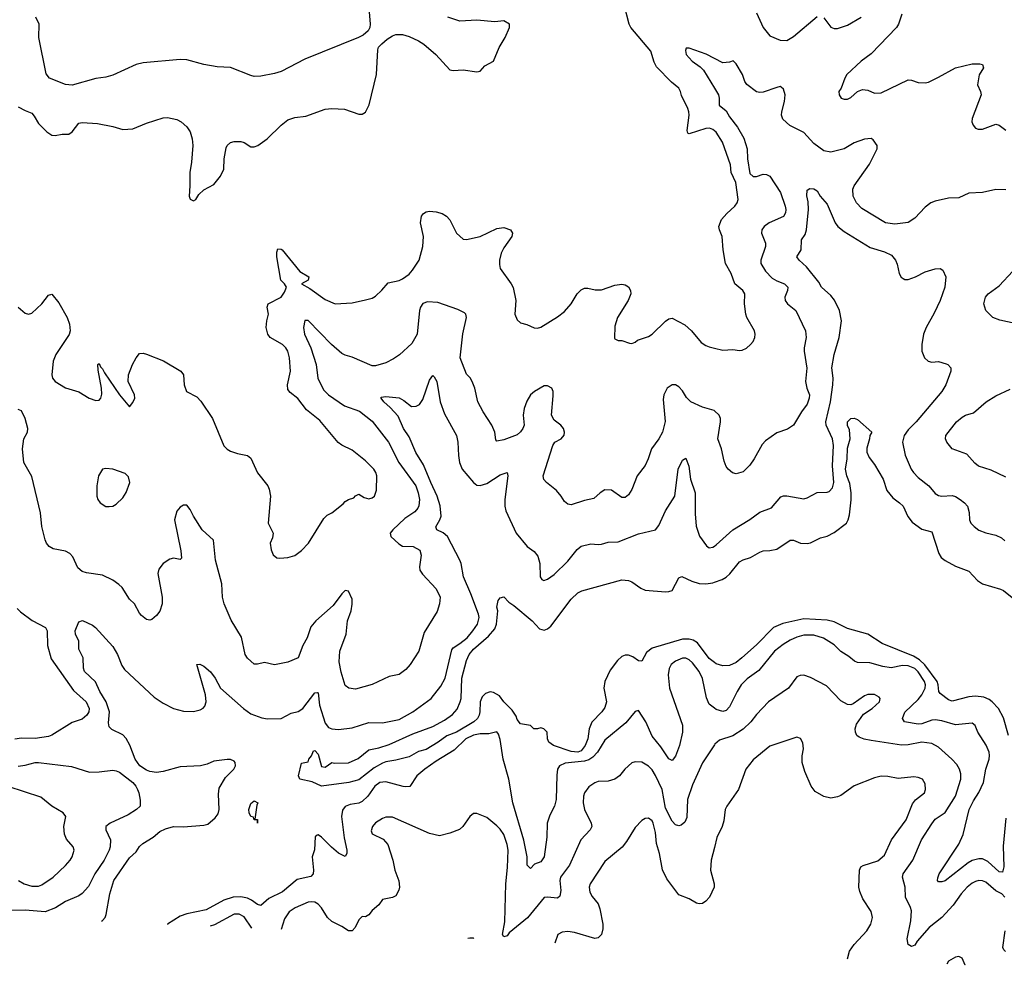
# Model space of a CAD drawing. Header units: inches. Extents: x 1694797 to 1849917, y 907313 to 1017959.
# Tile 31 of 256: x 1725878 to 1731720, y 912406 to 918016. Entities that reach past the tile are written whole.
import ezdxf

# ---------------------------------------------------------------- set-up
doc = ezdxf.new("R2010")
doc.units = ezdxf.units.IN
doc.header["$MEASUREMENT"] = 0
doc.layers.add('B7921', color=7, linetype='Continuous')
doc.layers.add('B7931', color=7, linetype='Continuous')

msp = doc.modelspace()

# ---------------------------------------------------------------- linework, layer by layer
at = {"layer": 'B7921', "color": 5}
for points, elevation in [([(1727935.1, 918255.1), (1727958.7, 917990), (1727955.8, 917970), (1727946, 917950), (1727915.5, 917924.5), (1727887.7, 917910), (1727570, 917782.2), (1727430, 917708.4), (1727390, 917696), (1727310, 917681), (1727270, 917679.7), (1727250, 917684.7), (1727130, 917732), (1727050, 917736.8), (1726970, 917750.9), (1726870, 917777.2), (1726830, 917779.2), (1726610, 917761), (1726569.2, 917750.8), (1726430, 917686.9), (1726390, 917675.4), (1726330, 917666.9), (1726190, 917626.9), (1726150, 917631.3), (1726056, 917670), (1726035.2, 917695.2), (1725991.9, 917910), (1725994.8, 917990), (1725974.5, 918030)], 920), ([(1730000, 917356.7), (1729990, 917365.1), (1729972, 917372), (1729950, 917370.5), (1729850, 917338.9), (1729842.2, 917342.2), (1729838, 917358), (1729850.9, 917450), (1729848.4, 917468.4), (1729843, 917490), (1729805.3, 917565.3), (1729798.5, 917590), (1729788.4, 917610), (1729744.9, 917644.9), (1729657.1, 917737.1), (1729643, 917763), (1729623.1, 917830), (1729503.4, 917970), (1729493.6, 917990), (1729464.1, 918104.1)], 880), ([(1725870, 917499.3), (1725910, 917476.3), (1725950, 917460.5), (1725964.6, 917444.6), (1725990, 917400.5), (1726039.1, 917350), (1726070, 917330.4), (1726088.7, 917328.7), (1726130, 917336.4), (1726170, 917337.1), (1726190, 917350.5), (1726230, 917402), (1726250, 917405.5), (1726339.9, 917399.9), (1726430, 917383), (1726490, 917364.4), (1726550, 917368.8), (1726630, 917403.1), (1726730, 917432.8), (1726755.3, 917435.3), (1726810, 917424.6), (1726836.4, 917410), (1726870, 917379.5), (1726890.1, 917350.1), (1726901.6, 917310), (1726906, 917270), (1726898.3, 917170), (1726887.2, 917110), (1726888.7, 917030), (1726884.4, 916970), (1726890, 916951.3), (1726910, 916942), (1726924, 916950), (1726940.5, 916979.5), (1726970, 917007.3), (1727030, 917038.8), (1727070, 917088.2), (1727089.7, 917130), (1727092.3, 917190), (1727104.2, 917255.8), (1727110, 917270.6), (1727130, 917288.4), (1727150, 917293.1), (1727190, 917293.1), (1727210, 917287.4), (1727250, 917262.6), (1727270, 917261.7), (1727292, 917270), (1727347.6, 917310), (1727429.8, 917390.2), (1727470, 917422.6), (1727510, 917436.1), (1727575.5, 917444.5), (1727690, 917484.6), (1727730, 917488.9), (1727805.3, 917485.3), (1727890, 917456.3), (1727910, 917456.3), (1727930, 917467.7), (1727951.2, 917510), (1727996.2, 917690), (1728002.4, 917837.6), (1728007.9, 917852.1), (1728026.9, 917873.1), (1728059.1, 917900.9), (1728090, 917919.6), (1728110, 917927.4), (1728150, 917928.8), (1728190, 917916.5), (1728244.9, 917890), (1728276.3, 917870), (1728347.7, 917810), (1728430, 917719.3), (1728450, 917714.9), (1728510, 917718.4), (1728590, 917706), (1728610, 917711), (1728638, 917742), (1728690, 917770.8), (1728722.4, 917850), (1728759.3, 917910), (1728784, 917970), (1728784, 917990), (1728750, 918009.3), (1728697.6, 918002.4), (1728590, 918012.4), (1728490, 918006.6), (1728418, 918030)], 920), ([(1730000, 917786), (1729951.7, 917811.7), (1729850, 917846.4), (1729833.2, 917846.8), (1729827.8, 917832.2), (1729832.8, 917810), (1729868.2, 917770), (1729916, 917736), (1729935.8, 917715.8), (1730000, 917609.4)], 860), ([(1725870, 916310.4), (1725910, 916274.4), (1725930, 916268.7), (1725950, 916274.9), (1726010, 916330.6), (1726050, 916382), (1726070, 916388), (1726110, 916335.6), (1726160.5, 916250), (1726173.9, 916210), (1726178.2, 916170), (1726172.3, 916147.7), (1726092.8, 916030), (1726076, 915990), (1726068.5, 915910), (1726073.8, 915890), (1726088.7, 915868.7), (1726150, 915831.5), (1726229, 915809), (1726290, 915770.4), (1726330, 915757.1), (1726350, 915759.1), (1726359.5, 915770), (1726365.1, 915794.9), (1726363.1, 915830), (1726343.3, 915936.7), (1726342.7, 915970), (1726350, 915975.5), (1726357.3, 915957.3), (1726370, 915945.5), (1726381.7, 915921.7), (1726470, 915790.3), (1726530, 915718.8), (1726550, 915746), (1726560.7, 915770), (1726559.6, 915790), (1726521.3, 915870), (1726523, 915910), (1726548.2, 915970), (1726570, 916010.8), (1726590, 916036.3), (1726610, 916038), (1726630, 916032.7), (1726731.5, 915991.6), (1726834, 915930), (1726850.6, 915910), (1726853.4, 915850), (1726868.9, 915810), (1726930, 915778.4), (1726953.5, 915753.5), (1727021.6, 915650), (1727088.9, 915488.9), (1727109, 915469), (1727130, 915457.1), (1727170, 915443.1), (1727230, 915430.6), (1727250, 915414.8), (1727288.7, 915328.7), (1727350.4, 915250), (1727359.5, 915230), (1727367, 915190), (1727353, 915030), (1727383, 914970), (1727378, 914942), (1727364, 914910), (1727370.7, 914870.7), (1727382, 914842), (1727403.6, 914823.6), (1727421, 914821), (1727470, 914824.9), (1727510, 914838), (1727550, 914868), (1727591.8, 914910), (1727682.7, 915057.3), (1727703, 915077), (1727730, 915090.7), (1727797, 915143), (1727810, 915158), (1727829.4, 915170.6), (1727860.4, 915179.6), (1727870, 915191.3), (1727890, 915201), (1727922, 915182), (1727950, 915173.4), (1727970, 915178.8), (1727984, 915190), (1727995.3, 915224.7), (1727996.8, 915310), (1727992.1, 915330), (1727979.7, 915350), (1727930, 915399.7), (1727850, 915463.1), (1727790, 915491.1), (1727767, 915507), (1727659, 915639), (1727581, 915701), (1727528.3, 915768.3), (1727483.6, 915803.6), (1727470, 915822.9), (1727466.3, 915850), (1727486, 915930), (1727479.3, 916010), (1727470, 916049.4), (1727458, 916070), (1727436.9, 916090), (1727365.1, 916130), (1727349.7, 916150), (1727341.1, 916190), (1727344.4, 916230), (1727354.3, 916270), (1727346.6, 916310), (1727351.8, 916330), (1727430, 916370.5), (1727450, 916399.1), (1727460.7, 916430), (1727450, 916449.2), (1727427.1, 916470), (1727404.2, 916610), (1727403.9, 916636.1), (1727410, 916656.3), (1727430, 916654.9), (1727435.5, 916650), (1727541.3, 916521.3), (1727594, 916490), (1727590.8, 916470), (1727551.3, 916450), (1727600.5, 916420.5), (1727690, 916356), (1727750.3, 916330.3), (1727850, 916336), (1727930, 916353.7), (1727970, 916364.9), (1727990, 916376.4), (1728027.7, 916412.3), (1728064.1, 916455.9), (1728130, 916469), (1728150, 916477.8), (1728190, 916506.3), (1728209.7, 916530), (1728248.8, 916590), (1728270.8, 916670), (1728274.3, 916730), (1728256.5, 916810), (1728262.9, 916850), (1728274.5, 916865.5), (1728290, 916876.2), (1728310, 916880.2), (1728350, 916876.9), (1728385.3, 916865.3), (1728410.3, 916850), (1728430, 916828.2), (1728469.3, 916749.3), (1728510, 916714.4), (1728530, 916712.2), (1728610, 916730.2), (1728710, 916777.4), (1728750, 916782.4), (1728790.7, 916770), (1728801.6, 916750), (1728798.4, 916730), (1728750, 916662), (1728734.6, 916630), (1728724.4, 916590), (1728724.2, 916564.2), (1728730, 916540.7), (1728794.6, 916450), (1728806.4, 916426.4), (1728822.3, 916350), (1728816.4, 916270), (1728830, 916234.8), (1728850, 916218), (1728888.2, 916208.2), (1728930, 916187.3), (1728950, 916185.5), (1728970, 916192), (1729070, 916254), (1729110, 916284.9), (1729149.7, 916330), (1729186, 916390), (1729210, 916414.3), (1729230, 916422.6), (1729250, 916423.1), (1729292.7, 916412.7), (1729330, 916414), (1729410, 916441.3), (1729450, 916447.7), (1729470, 916444), (1729490.5, 916430.5), (1729502.8, 916410), (1729504, 916390), (1729488, 916350), (1729426, 916250), (1729410, 916198), (1729407.7, 916127.7), (1729410, 916122), (1729430, 916112), (1729450, 916112), (1729496.9, 916096.9), (1729510, 916096), (1729530, 916102.8), (1729544.2, 916115.8), (1729610, 916136.4), (1729630, 916150.4), (1729710, 916227.2), (1729730, 916242), (1729750, 916244.9), (1729824.9, 916205), (1729863.8, 916170), (1729921.8, 916101.8), (1729950, 916082.4), (1729970, 916074.9), (1730000, 916067.9)], 880), ([(1730000, 915696.2), (1729998, 915698), (1729930, 915716.9), (1729861.1, 915750), (1729834.1, 915774.1), (1729810, 915814.4), (1729790, 915837.1), (1729770, 915850.4), (1729750, 915850.4), (1729720.7, 915830), (1729700.7, 915790), (1729697, 915763), (1729707.7, 915632.3), (1729692.8, 915570), (1729671.1, 915530), (1729626.6, 915470), (1729608, 915410), (1729590, 915370.8), (1729541.6, 915310), (1729510.9, 915229.1), (1729490, 915198), (1729470, 915182.4), (1729450, 915182.4), (1729390, 915224.9), (1729350, 915226.7), (1729322, 915210), (1729284.4, 915175.6), (1729230, 915164.6), (1729150, 915138.4), (1729130, 915141.6), (1729110, 915157.3), (1729090.4, 915190), (1729063, 915223), (1729003, 915270), (1728989, 915289), (1728984.2, 915310), (1729041.3, 915490), (1729054.4, 915510), (1729090.6, 915530), (1729108.9, 915551.1), (1729110.2, 915570), (1729104, 915590), (1729088.8, 915610), (1729050, 915639.6), (1729033.4, 915670), (1729044.2, 915784.2), (1729043.1, 915810), (1729035.5, 915830), (1729010, 915843), (1728990, 915843), (1728932.3, 915810), (1728910, 915790.3), (1728887.4, 915752.6), (1728871.5, 915708.5), (1728865.8, 915670), (1728871.8, 915610), (1728864.4, 915590), (1728850, 915570.4), (1728830, 915553.7), (1728750, 915524.4), (1728710, 915516), (1728703.4, 915523.4), (1728697, 915570), (1728680.3, 915610), (1728628.9, 915690), (1728597.4, 915750), (1728578, 915830), (1728563.5, 915870), (1728551.8, 915891.8), (1728530, 915913), (1728492.1, 916010), (1728507, 916153), (1728530.3, 916250), (1728526, 916270), (1728517, 916277), (1728477.6, 916297.6), (1728358.8, 916338.8), (1728297.7, 916342.3), (1728270, 916333.2), (1728256.1, 916310), (1728250.8, 916290), (1728236.8, 916150), (1728205.3, 916094.7), (1728132.3, 916027.7), (1728096.1, 916003.9), (1728050, 915981.1), (1727990, 915962.5), (1727970, 915963.2), (1727850, 916014.9), (1727810, 916025.2), (1727790, 916035.5), (1727729.2, 916090), (1727590, 916232.2), (1727570, 916232.4), (1727563.2, 916190), (1727567.3, 916150), (1727605, 916070), (1727637, 915970), (1727648.2, 915890), (1727680.6, 915820.6), (1727710, 915791.4), (1727806.1, 915726.1), (1727894.6, 915694.6), (1727970, 915634.7), (1728065.8, 915510), (1728127.9, 915390), (1728228.3, 915250), (1728242.9, 915210), (1728249.8, 915170), (1728247.1, 915132.9), (1728241, 915119), (1728223, 915097), (1728163.8, 915056.2), (1728092.9, 914990), (1728076.4, 914970), (1728079.7, 914950), (1728126.9, 914906.9), (1728150, 914893.6), (1728212.7, 914890), (1728252, 914870), (1728259.6, 914839.6), (1728249.6, 914770), (1728253, 914750), (1728267.3, 914727.3), (1728350, 914638.9), (1728372.3, 914590), (1728368.6, 914551.4), (1728354.3, 914505.7), (1728278.9, 914381.1), (1728246.6, 914270), (1728194.7, 914190), (1728170, 914160.5), (1728130, 914132.4), (1728070, 914119.5), (1727970, 914072.6), (1727870, 914045.3), (1727830.3, 914050.3), (1727810, 914066), (1727785.3, 914145.3), (1727773, 914207), (1727778.2, 914270), (1727815.6, 914370), (1727824, 914450), (1727844.2, 914510), (1727851.7, 914548.3), (1727850, 914578), (1727830, 914626.8), (1727810, 914630.5), (1727790, 914610.5), (1727738.7, 914541.3), (1727635.4, 914450), (1727606.5, 914413.5), (1727584.7, 914350), (1727557.3, 914302.7), (1727529.8, 914230.2), (1727470, 914204.9), (1727390, 914188.4), (1727330, 914202.8), (1727290, 914192), (1727270, 914192.4), (1727230, 914228.8), (1727215.6, 914250), (1727193.8, 914353.8), (1727133.5, 914453.5), (1727092.4, 914550), (1727081.6, 914590), (1727077.6, 914670), (1727040.3, 914810), (1727028.2, 914928.2), (1726960.7, 914990), (1726910.4, 915070), (1726890, 915111.3), (1726870, 915136), (1726850, 915136), (1726830, 915124.7), (1726810, 915101), (1726796.3, 915050), (1726834.8, 914865.3), (1726837.4, 914822.6), (1726830, 914814), (1726790, 914821.1), (1726770, 914815.8), (1726729.8, 914790.1), (1726703.2, 914756.8), (1726698.8, 914730), (1726722.9, 914590), (1726723.4, 914550), (1726710, 914508), (1726690, 914482), (1726662.7, 914457.3), (1726650, 914454), (1726630, 914458.8), (1726601.7, 914481.7), (1726590, 914494.8), (1726560.4, 914550), (1726530, 914579.1), (1726487.2, 914647.2), (1726466.1, 914666.1), (1726430, 914690.4), (1726370, 914720.3), (1726274.4, 914734.4), (1726250, 914742), (1726223.7, 914763.7), (1726194, 914830), (1726175.5, 914850), (1726150, 914862.3), (1726076.5, 914876.5), (1726052.7, 914890), (1726038, 914910), (1726030.2, 914930.2), (1726009.1, 915010), (1726002.4, 915090), (1725950, 915306.8), (1725903.6, 915390), (1725894.2, 915470), (1725903.2, 915530), (1725924.6, 915570), (1725927.6, 915590), (1725911.7, 915650), (1725890, 915694.8), (1725870, 915702.8)], 860), ([(1726363.5, 912667.5), (1726368.7, 912671.3), (1726384.5, 912690), (1726391.8, 912708.2), (1726412.3, 912830), (1726437.8, 912910), (1726530, 913043.9), (1726570, 913080.3), (1726590, 913110.4), (1726609.6, 913130), (1726670, 913166.2), (1726710, 913200.2), (1726743.6, 913216.4), (1726790.1, 913230.1), (1726850, 913228.8), (1726970, 913236.9), (1726995.4, 913244.6), (1727038.8, 913281.2), (1727055, 913305), (1727061.1, 913330), (1727057.4, 913422.6), (1727062.4, 913457.6), (1727099, 913521), (1727149.6, 913570), (1727159.7, 913590), (1727157.6, 913610), (1727150, 913618.4), (1727130, 913627.8), (1727110, 913628.3), (1727030, 913617.2), (1726990, 913599.2), (1726951.1, 913588.9), (1726830, 913583.2), (1726730, 913556.2), (1726690, 913549.8), (1726650, 913556.5), (1726630, 913564.6), (1726591.4, 913590), (1726563.6, 913630), (1726531.9, 913711.9), (1726510, 913751), (1726490, 913773.5), (1726425.6, 913805.6), (1726410, 913821.2), (1726405.3, 913845.3), (1726411.3, 913910), (1726391, 913970), (1726354.8, 914030), (1726327.9, 914087.9), (1726262.9, 914150), (1726256.2, 914170), (1726254.2, 914230), (1726230, 914280.9), (1726229.7, 914330), (1726209.6, 914370), (1726208, 914390), (1726230, 914443.8), (1726251.6, 914451.6), (1726310, 914424.9), (1726327.3, 914410), (1726430, 914297.1), (1726457.7, 914250), (1726484.5, 914184.5), (1726501, 914161), (1726676.2, 913996.2), (1726730, 913961.5), (1726790.2, 913930.2), (1726850, 913914.7), (1726910, 913912.9), (1726950, 913922.2), (1726967.4, 913932.6), (1726976.2, 913943.8), (1726985.3, 913970), (1726981.4, 914010), (1726929.8, 914190), (1726946.6, 914193.4), (1726970, 914180.3), (1727010, 914146.7), (1727038.9, 914110), (1727070.4, 914050), (1727206.4, 913930), (1727250, 913898), (1727315.2, 913875.2), (1727349.5, 913869.5), (1727429.8, 913870.2), (1727490, 913901.5), (1727530, 913911.3), (1727558, 913930), (1727630, 914023), (1727644.7, 914024.7), (1727650, 914022), (1727656.4, 913950), (1727690, 913842.6), (1727710, 913817.3), (1727730, 913809.3), (1727770, 913805), (1727850, 913815), (1727950, 913846), (1728030, 913844.2), (1728130, 913865), (1728210, 913911), (1728320.4, 913990), (1728377.5, 914062.5), (1728401.9, 914110), (1728442.1, 914277.9), (1728450.8, 914290), (1728490, 914314.6), (1728532.3, 914350), (1728567.3, 914390), (1728594.3, 914430), (1728603.9, 914470), (1728600.2, 914490), (1728555.8, 914610), (1728511.6, 914710), (1728498.5, 914790), (1728490.4, 914810), (1728416.7, 914950), (1728391.7, 914971.7), (1728353.5, 914990), (1728347, 915007), (1728371.5, 915048.5), (1728378.4, 915070), (1728372.8, 915132.8), (1728355.3, 915190), (1728317, 915270), (1728274.7, 915374.7), (1728228.9, 915448.9), (1728190, 915541.3), (1728156.2, 915590), (1728123.4, 915663.4), (1728076.4, 915716.4), (1728038.7, 915750), (1728022.7, 915770), (1728023.7, 915776.3), (1728050, 915780.3), (1728130, 915772.2), (1728157.8, 915757.8), (1728202.2, 915722.2), (1728230, 915722.6), (1728250, 915733), (1728270, 915762), (1728310, 915877.3), (1728330, 915906), (1728338, 915898), (1728353.1, 915870), (1728374, 915750), (1728398.7, 915678.7), (1728470.2, 915550), (1728478.4, 915510), (1728481.2, 915430), (1728488.2, 915390), (1728503.9, 915350), (1728570.2, 915270.2), (1728590, 915255.3), (1728610, 915252.2), (1728650, 915264.8), (1728730, 915316.1), (1728770.8, 915330), (1728775.3, 915310), (1728756, 915170), (1728756.1, 915130), (1728762, 915102), (1728824.2, 914970), (1728888.8, 914890), (1728930, 914861.3), (1728952.8, 914832.8), (1728964.4, 914790), (1728965.7, 914710), (1728975.6, 914695.6), (1728989, 914689), (1729010, 914697.4), (1729050, 914725.7), (1729130, 914804.4), (1729186.6, 914873.4), (1729210, 914892.3), (1729266.4, 914906.4), (1729310, 914902.6), (1729330, 914904.2), (1729370, 914916.5), (1729430, 914918.5), (1729550, 914965.8), (1729650, 914988.9), (1729670, 915014.9), (1729710, 915101.7), (1729766, 915190), (1729784.4, 915350), (1729810, 915402.8), (1729830, 915414.8), (1729847.9, 915367.9), (1729859, 915290), (1729885.7, 915210), (1729885.4, 915085.4), (1729891.3, 915011.3), (1729911.7, 914951.7), (1729954, 914894), (1729970, 914882), (1729990, 914886.4), (1730000, 914893.4)], 840), ([(1730000, 914203), (1729970, 914225.7), (1729899.6, 914319.6), (1729875, 914335), (1729850, 914342), (1729810, 914340.4), (1729631.6, 914288.3), (1729597.7, 914262.3), (1729570, 914211.5), (1729550, 914212), (1729515.5, 914235.5), (1729490, 914246.5), (1729470, 914246), (1729450, 914237.7), (1729425.9, 914214.1), (1729382.7, 914157.3), (1729350.7, 914090), (1729344.1, 914050), (1729359.4, 913970), (1729350, 913935.6), (1729331.9, 913910), (1729272.1, 913847.9), (1729257.7, 913810), (1729249.4, 913750), (1729234, 913710), (1729210, 913679), (1729190, 913670.7), (1729150, 913675.4), (1729045.1, 913710), (1729018.4, 913730), (1729009.2, 913750.8), (1729008.7, 913788.7), (1728988.9, 913808.9), (1728970, 913815.3), (1728950.8, 913809.2), (1728929.4, 913809.4), (1728909, 913829), (1728850, 913838), (1728830, 913864.5), (1728823.6, 913883.6), (1728799.7, 913919.7), (1728751.5, 913970), (1728725, 914005), (1728690, 914024.4), (1728670, 914028.5), (1728641.3, 914018.7), (1728621.6, 913998.4), (1728611.1, 913968.9), (1728609.2, 913910), (1728604.3, 913890), (1728594.3, 913870), (1728573.5, 913850), (1728470.2, 913790), (1728412.9, 913767.1), (1728362, 913730), (1728290, 913687.5), (1728244.7, 913675.3), (1728190, 913642.7), (1728110, 913622.4), (1728050, 913613.1), (1728030, 913605.3), (1727982.2, 913577.8), (1727890, 913505.8), (1727831, 913490), (1727670, 913468.7), (1727614.5, 913494.5), (1727541.2, 913510), (1727531.6, 913530), (1727550, 913604.7), (1727590, 913614), (1727593.2, 913630), (1727609, 913650), (1727622, 913678), (1727630, 913681), (1727650, 913658), (1727670, 913586), (1727690, 913582), (1727729.5, 913610.5), (1727746, 913606), (1727830, 913607.7), (1727886.1, 913633.9), (1727950, 913684.4), (1728010, 913696.1), (1728070, 913716), (1728210, 913779.4), (1728330, 913822.8), (1728399.6, 913860.4), (1728446.1, 913893.8), (1728473.6, 913926.4), (1728492.3, 913970), (1728496.8, 913990), (1728500.8, 914110), (1728530, 914215.5), (1728546.1, 914250), (1728570, 914281.2), (1728660.6, 914359.4), (1728697.6, 914402.4), (1728706.8, 914430), (1728714.5, 914510), (1728709.8, 914530), (1728712.7, 914550), (1728717.2, 914570), (1728730, 914586), (1728750, 914592), (1728780.3, 914560.3), (1728810, 914541.3), (1728919.5, 914450), (1728962, 914402), (1728990, 914394.4), (1729010, 914401.8), (1729030, 914418.5), (1729150, 914578.3), (1729190, 914616.5), (1729212.7, 914627.3), (1729450, 914692.2), (1729490, 914688.9), (1729510, 914680.3), (1729563.6, 914643.6), (1729590, 914632.8), (1729710, 914622.3), (1729730, 914623.1), (1729750, 914630.5), (1729790, 914705.5), (1729806.6, 914713.4), (1729865.6, 914685.6), (1729910, 914670.9), (1729950, 914668.6), (1729990, 914675.5), (1730000, 914679)], 820), ([(1725863.3, 914523.3), (1725882.6, 914502.6), (1725951.8, 914451.8), (1726030.6, 914410), (1726041.5, 914390), (1726043.6, 914303.6), (1726064.7, 914224.7), (1726196.8, 914036.8), (1726272.8, 913970), (1726289.8, 913930), (1726287.6, 913910), (1726276.4, 913890), (1726250, 913866.7), (1726190, 913846.8), (1726070, 913771.7), (1726050, 913763.6), (1725970, 913751), (1725890, 913754.4), (1725850, 913748.3)], 860), ([(1730000, 913931.4), (1729970, 913956), (1729953.4, 913993.4), (1729930, 914107.8), (1729910, 914149.8), (1729870, 914201.6), (1729850, 914219.4), (1729830, 914228), (1729810, 914228.9), (1729769.5, 914210.5), (1729744.6, 914190), (1729732.6, 914167.4), (1729725.4, 914130), (1729734.6, 914050), (1729810.9, 913830), (1729810.1, 913789.9), (1729793, 913710), (1729770, 913646.6), (1729750, 913622), (1729730, 913631.6), (1729681.9, 913701.9), (1729630, 913766.3), (1729593.3, 913850), (1729550, 913918), (1729530, 913912.7), (1729474.8, 913845.2), (1729350, 913742), (1729306.9, 913670), (1729279.3, 913640.7), (1729254.6, 913625.4), (1729230, 913617.1), (1729114.6, 913605.4), (1729080.9, 913590), (1729070.1, 913569.9), (1729064.9, 913535.1), (1729062, 913390), (1729051, 913350), (1729023.1, 913296.9), (1729007.1, 913250), (1729005.7, 913165.7), (1728989.4, 913050.6), (1728970, 913021), (1728932.8, 913007.2), (1728910, 912980.9), (1728890, 913001.2), (1728889, 913050), (1728868.9, 913148.9), (1728804.2, 913370), (1728780.7, 913510), (1728747.8, 913630), (1728730, 913746), (1728718.4, 913778.4), (1728710, 913791.3), (1728661.1, 913778.9), (1728610, 913779.9), (1728570, 913772), (1728526, 913750), (1728456.4, 913683.6), (1728350, 913618.4), (1728281.4, 913570), (1728235.6, 913530), (1728192.3, 913467.7), (1728170, 913464.2), (1728152.7, 913467.3), (1728050, 913494.1), (1728014.9, 913490), (1727986.1, 913470), (1727943.7, 913410), (1727910, 913378), (1727890, 913368.5), (1727839.8, 913360.2), (1727810, 913348.3), (1727793.6, 913326.4), (1727788.4, 913290), (1727803.6, 913163.6), (1727818.9, 913090), (1727818.7, 913070), (1727810, 913052.7), (1727770, 913071.6), (1727727.4, 913107.4), (1727670, 913166), (1727650, 913179.7), (1727642.5, 913177.5), (1727632.3, 913167.7), (1727627.6, 913092.4), (1727613.7, 913050), (1727620.8, 912970), (1727618.6, 912950), (1727605.8, 912934.2), (1727525.1, 912914.9), (1727437.1, 912842.9), (1727357.3, 912802.8), (1727310, 912761.8), (1727290, 912766.5), (1727253.6, 912793.6), (1727230, 912804.3), (1727190, 912812), (1727145.3, 912810), (1727090, 912793.6), (1726984.9, 912735.1), (1726870, 912711.8), (1726830, 912698.3), (1726755, 912650), (1726754.5, 912649.5)], 840), ([(1730000, 913715.3), (1729930, 913607.3), (1729870, 913476.2), (1729840.6, 913390), (1729837.5, 913282.5), (1729824.8, 913255.2), (1729802.4, 913237.6), (1729790, 913233.6), (1729770, 913239.7), (1729750, 913261.5), (1729710, 913338), (1729690.8, 913450), (1729650, 913532.4), (1729630, 913566.2), (1729610, 913587.7), (1729570, 913610.8), (1729530, 913614), (1729510, 913606.6), (1729469.4, 913570.6), (1729436.5, 913530), (1729409.4, 913510.6), (1729370, 913498.9), (1729310, 913496.1), (1729290, 913488.4), (1729254.8, 913465.2), (1729230.2, 913429.8), (1729224.2, 913410), (1729221.8, 913370), (1729230.2, 913330), (1729268.7, 913250), (1729273.7, 913230), (1729263, 913210), (1729208.6, 913151.4), (1729139.6, 913000.4), (1729087.6, 912930), (1729082.5, 912910), (1729088.6, 912850), (1729083.6, 912816.4), (1729070, 912804.7), (1729010, 912810.6), (1728990, 912807.9), (1728891, 912689), (1728781.9, 912598.1), (1728770, 912581.8), (1728750, 912576.3), (1728742.5, 912590), (1728756.3, 912663.7), (1728763.4, 912890), (1728772.7, 912987.3), (1728776, 913090), (1728770, 913123), (1728750, 913182.7), (1728730, 913213.8), (1728710, 913234.8), (1728650, 913282.6), (1728590, 913307), (1728570, 913306), (1728550, 913289.3), (1728508.4, 913230), (1728487.3, 913212.7), (1728430.2, 913189.8), (1728370, 913174.2), (1728310, 913187.7), (1728090, 913285.1), (1728050, 913284.4), (1728030, 913277.2), (1727990, 913251.1), (1727971.8, 913230), (1727964.1, 913204.1), (1727970, 913187.2), (1728034.4, 913154.4), (1728062.6, 913122.6), (1728091.8, 913030), (1728103.7, 912970), (1728127.9, 912907.9), (1728131.4, 912870), (1728127.7, 912852.2), (1728110, 912819.5), (1728090, 912807.8), (1728030, 912796.3), (1728010, 912764.2), (1727968.7, 912731.3), (1727950, 912705.4), (1727930, 912694.7), (1727910, 912695.6), (1727890, 912676), (1727868.9, 912631.1), (1727850, 912610.9), (1727830, 912610.9), (1727790, 912636.9), (1727730, 912666.6), (1727705.3, 912690), (1727670, 912748), (1727650, 912769.7), (1727630, 912780.5), (1727610, 912783.5), (1727590, 912780.5), (1727513.1, 912746.9), (1727476.4, 912723.6), (1727450, 912682), (1727429.4, 912618.4)], 860), ([(1725870, 913587.7), (1725910, 913593.2), (1725970, 913609.9), (1725990.1, 913609.9), (1726186.5, 913586.5), (1726292.2, 913552.2), (1726350, 913553.8), (1726430, 913564.2), (1726450, 913560.9), (1726470, 913552), (1726549.8, 913490), (1726567.7, 913470), (1726578.2, 913450), (1726586.2, 913430), (1726594, 913386), (1726594, 913350), (1726572, 913330), (1726521.6, 913298.4), (1726415.1, 913250), (1726389.7, 913230), (1726388.5, 913210), (1726416.2, 913150), (1726415.4, 913110), (1726409.1, 913090), (1726379.1, 913030), (1726324.9, 912950), (1726286.5, 912873.5), (1726250, 912831.5), (1726230, 912818.6), (1726150, 912784.1), (1726090, 912746.7), (1726030, 912723.2), (1725910, 912734.3), (1725830, 912732.2)], 860), ([(1725870.3, 912910.3), (1725904, 912890), (1725950, 912875.2), (1725990, 912875), (1726010, 912883.2), (1726077.4, 912930), (1726150, 912998.7), (1726176.9, 913030), (1726189.7, 913050), (1726202.4, 913090), (1726195.6, 913110), (1726155.3, 913155.3), (1726143.7, 913183.7), (1726140.5, 913230), (1726152.8, 913290), (1726136, 913310), (1726069.5, 913350), (1726004.1, 913404.1), (1725810, 913466.2)], 880), ([(1730000, 913105.1), (1729981.7, 913030), (1729977.6, 912970), (1729998.8, 912890), (1729997.8, 912870), (1729970.1, 912809.9), (1729950, 912786.6), (1729930, 912773.5), (1729910, 912770.8), (1729894.9, 912774.9), (1729850, 912799.8), (1729790, 912824.4), (1729718.7, 912918.7), (1729693, 912973), (1729674.5, 913070), (1729655.9, 913130), (1729650, 913194), (1729636.4, 913250), (1729630, 913262.9), (1729610, 913279.7), (1729590, 913278), (1729570, 913266), (1729530, 913223.6), (1729479.6, 913140.4), (1729453.1, 913106.9), (1729350, 913021.3), (1729263.2, 912890), (1729257.3, 912870), (1729260.4, 912840.4), (1729274.6, 912814.6), (1729310.2, 912770.2), (1729320.8, 912740.8), (1729337.3, 912650), (1729337.8, 912622.2), (1729330.2, 912589.8), (1729311.3, 912568.7), (1729290, 912565.4), (1729170, 912601.4), (1729130, 912606.2), (1729096.7, 912603.3), (1729071.6, 912588.4), (1729053.1, 912536.9)], 880), ([(1727255.5, 912626.4), (1727210, 912693.3), (1727181.2, 912710), (1727150, 912709.8), (1727034.1, 912645.9), (1727007.9, 912637.8)], 860), ([(1728573.7, 912562.6), (1728570, 912566.6), (1728550, 912567.3), (1728536.8, 912564.5)], 880)]:
    msp.add_lwpolyline(points, dxfattribs=dict(at, elevation=elevation))
for points, elevation in [([(1726390, 915354), (1726370, 915348.7), (1726346, 915310), (1726336, 915250), (1726336, 915190), (1726341, 915170), (1726356, 915150), (1726390, 915127.7), (1726410, 915127.7), (1726430, 915130.8), (1726450, 915142.8), (1726490, 915178.8), (1726510, 915211), (1726531.6, 915270), (1726523.3, 915303.3), (1726504.8, 915324.8), (1726430, 915349.2)], 880), ([(1727290, 913249.2), (1727289, 913269), (1727270, 913269.5), (1727265.6, 913285.6), (1727249.3, 913290), (1727239.3, 913310), (1727238.4, 913330), (1727250, 913366), (1727270, 913382.8), (1727290.6, 913370.6), (1727284.5, 913355.5), (1727272.7, 913272.7), (1727290, 913271)], 820)]:
    msp.add_lwpolyline(points, close=True, dxfattribs=dict(at, elevation=elevation))
at = {"layer": 'B7931', "color": 5}
for points, elevation in [([(1730250, 918055.8), (1730289.5, 917969.5), (1730330, 917920.4), (1730390, 917894.4), (1730430, 917893), (1730470, 917917.1), (1730610, 918034.8)], 880), ([(1730650, 918027.3), (1730691.8, 917971.8), (1730710, 917963.1), (1730730, 917963.6), (1730790, 917983.6), (1730870, 918030.3)], 880), ([(1731111.5, 918048.5), (1731093.1, 917990), (1731079.6, 917970), (1730930, 917814), (1730870.5, 917770), (1730785.5, 917690), (1730773.4, 917670), (1730751.3, 917610), (1730738, 917590), (1730741, 917570), (1730752, 917550), (1730770, 917544), (1730790, 917544.9), (1730810, 917554.8), (1730849.6, 917590.4), (1730878, 917602), (1730910, 917597.6), (1730950, 917579.5), (1730990, 917582), (1731150, 917658.4), (1731170, 917656.4), (1731210, 917642.4), (1731250, 917641.3), (1731270, 917645.7), (1731330, 917674.3), (1731430, 917731.1), (1731530, 917754.3), (1731574.7, 917754.7), (1731591, 917750), (1731596.3, 917730), (1731571.7, 917688.3), (1731562, 917630), (1731579.1, 917590), (1731582.4, 917570), (1731530.4, 917430), (1731527.3, 917410), (1731535.8, 917390), (1731550, 917372.7), (1731566, 917366), (1731590, 917365.7), (1731670, 917395.3), (1731690, 917390.3), (1731730, 917360.9)], 880), ([(1731730, 917007.2), (1731670, 917008.5), (1731590, 916991.8), (1731510, 916986.4), (1731450, 916959.1), (1731390, 916956.5), (1731310, 916940.3), (1731283.7, 916930), (1731250, 916903.1), (1731190, 916838.9), (1731150, 916813.6), (1731070, 916802), (1731016.3, 916810), (1730875.6, 916895.6), (1730842.6, 916930), (1730822.8, 916970), (1730822.3, 917010), (1730830.3, 917030), (1730921.2, 917158.8), (1730964.9, 917250), (1730966.8, 917270), (1730942.8, 917302.8), (1730930, 917310.3), (1730890, 917307.4), (1730830, 917285.5), (1730770, 917250.2), (1730690, 917230.2), (1730650, 917237.3), (1730590, 917280.8), (1730530, 917347.1), (1730447.8, 917387.8), (1730405.8, 917425.8), (1730398.5, 917450), (1730400.2, 917470), (1730415.5, 917530), (1730419.1, 917570), (1730410, 917604), (1730396.5, 917616.5), (1730390, 917619.5), (1730370, 917614.3), (1730290, 917585.8), (1730270, 917583.2), (1730250, 917588.2), (1730192.4, 917632.4), (1730180.8, 917650), (1730167, 917690), (1730130, 917754), (1730111.7, 917771.7), (1730090, 917763.1), (1730050, 917759.5), (1730000, 917786)], 860), ([(1730000, 917609.4), (1730023.8, 917570), (1730029, 917550), (1730028.3, 917508.3), (1730070, 917475.8), (1730090, 917439.3), (1730137.8, 917377.8), (1730174.1, 917314.1), (1730195.4, 917250), (1730196.1, 917190), (1730210, 917103.6), (1730230, 917085.8), (1730250, 917086), (1730290, 917098.8), (1730310, 917097.8), (1730330, 917088.2), (1730391.5, 916990), (1730419.7, 916910), (1730424, 916890), (1730422, 916870), (1730410.7, 916849.3), (1730324.2, 916810), (1730294.7, 916790), (1730281.7, 916770), (1730280.4, 916750), (1730302.5, 916690), (1730303.2, 916670), (1730276.1, 916590), (1730276.5, 916570), (1730304.2, 916524.2), (1730343.2, 916483.2), (1730370, 916466), (1730415.1, 916450), (1730436.3, 916430), (1730434, 916410), (1730418.5, 916370), (1730421, 916350), (1730434, 916330), (1730482.6, 916290), (1730540.4, 916170), (1730544.5, 916130), (1730531.9, 916070), (1730531.8, 916050), (1730548.8, 915948.8), (1730541.5, 915870), (1730548.4, 915830), (1730563.5, 915790), (1730563.1, 915770), (1730550, 915734.9), (1730516.9, 915690), (1730470, 915610.6), (1730433.1, 915586.9), (1730370, 915564.9), (1730302.8, 915517.2), (1730283.1, 915496.9), (1730236.9, 915410), (1730210, 915373), (1730170, 915333), (1730130, 915322), (1730108.3, 915328.3), (1730082.8, 915350), (1730070, 915366), (1730058, 915398), (1730042.4, 915470), (1730021.3, 915530), (1730037, 915630), (1730035.8, 915650), (1730028.4, 915670), (1730000, 915696.2)], 860), ([(1730000, 916067.9), (1730050, 916056.3), (1730110, 916059.1), (1730150, 916053.4), (1730164.1, 916055.9), (1730190, 916067.3), (1730214, 916090), (1730230, 916106), (1730240.9, 916130), (1730242.9, 916150), (1730238.7, 916170), (1730191.8, 916250), (1730187, 916270), (1730179.7, 916330), (1730180.4, 916390), (1730169.6, 916410), (1730120.5, 916450), (1730099.6, 916510), (1730066.3, 916570), (1730051.2, 916650), (1730046.9, 916730), (1730029.7, 916770), (1730027.1, 916790), (1730041.3, 916830), (1730073.4, 916866.6), (1730122, 916910), (1730135.8, 916930), (1730140.5, 916950), (1730127.1, 917050), (1730100.2, 917110), (1730095.3, 917155.3), (1730047.6, 917290), (1730010, 917348.3), (1730000, 917356.7)], 880), ([(1730000, 914893.4), (1730010, 914900.3), (1730109.6, 914990), (1730210, 915051.7), (1730270, 915094.9), (1730339.8, 915120.2), (1730395.1, 915184.9), (1730410, 915191.2), (1730430, 915192.2), (1730530, 915174), (1730550, 915178.9), (1730610, 915210.3), (1730670, 915212.4), (1730682, 915218), (1730700.4, 915239.6), (1730708.8, 915271.2), (1730700.4, 915370), (1730706.5, 915490), (1730701.8, 915530), (1730663.4, 915610), (1730661.7, 915630), (1730688.9, 915750), (1730703.8, 915850), (1730705.6, 915890), (1730696.8, 915950), (1730710.6, 916030), (1730739.6, 916130), (1730755, 916230), (1730743, 916290), (1730712.8, 916352.8), (1730690, 916380.8), (1730636.4, 916430), (1730619.3, 916459.2), (1730547.2, 916550), (1730503.1, 916590), (1730488.3, 916610), (1730514.5, 916650), (1730516.4, 916710), (1730537.7, 916742.3), (1730547.5, 916770), (1730559.2, 916890), (1730556.4, 916936.4), (1730548.7, 916971.3), (1730550, 917004.7), (1730566.3, 917013.7), (1730590, 917012.7), (1730610, 917000.7), (1730628.2, 916970), (1730670, 916921.1), (1730717.5, 916810), (1730732.4, 916790), (1730770, 916760.2), (1730924.4, 916664.5), (1731010, 916639), (1731050, 916618.7), (1731074.6, 916590), (1731084.8, 916564.8), (1731096.9, 916510), (1731108.5, 916488.5), (1731120.2, 916480.2), (1731130, 916474.6), (1731150, 916474), (1731192.7, 916490), (1731250, 916520.4), (1731310, 916538), (1731339.1, 916539.1), (1731354.8, 916530), (1731372.4, 916490), (1731367, 916430), (1731340.3, 916350), (1731305, 916275), (1731257, 916190), (1731241.3, 916150), (1731231.4, 916090), (1731230.3, 916050.3), (1731246, 916010), (1731267.7, 915990), (1731290, 915984.9), (1731330, 915987.8), (1731375, 915975), (1731384.9, 915970), (1731402, 915950), (1731402, 915930), (1731373.1, 915850), (1731350, 915809.7), (1731197.1, 915630), (1731150, 915583.8), (1731126.6, 915550), (1731116.8, 915510), (1731132.4, 915432.4), (1731167.5, 915350), (1731181.3, 915330), (1731210, 915299.6), (1731271.6, 915251.6), (1731310, 915205.3), (1731330, 915193.1), (1731350, 915190.3), (1731410, 915193.6), (1731430, 915187.6), (1731457.6, 915170), (1731484.4, 915150), (1731501.3, 915130), (1731511.8, 915091.8), (1731514.4, 915050), (1731522.4, 915030), (1731540.5, 915010), (1731570, 914988.7), (1731610, 914972), (1731670, 914957.4), (1731702.8, 914942.8), (1731723.9, 914923.9)], 840), ([(1731830, 916204.2), (1731692.7, 916232.7), (1731651.3, 916250), (1731610, 916291), (1731598.4, 916330), (1731608.5, 916370), (1731624.9, 916390), (1731690, 916437.2), (1731770, 916524)], 860), ([(1731730, 915302.6), (1731643.2, 915343.2), (1731567.7, 915367.7), (1731545.2, 915385.2), (1731498, 915438), (1731410, 915470.7), (1731379.1, 915510), (1731370.7, 915530), (1731374, 915550), (1731437.4, 915630), (1731470, 915657.2), (1731490, 915669.7), (1731536.5, 915683.5), (1731612.7, 915750), (1731670, 915784.7), (1731755.9, 915824.1)], 860), ([(1730000, 914679), (1730045.4, 914694.6), (1730070.9, 914709.1), (1730091.9, 914728), (1730150, 914799.6), (1730170, 914811.2), (1730215.2, 914824.8), (1730270, 914858), (1730290, 914865.5), (1730330, 914866.5), (1730370, 914875.9), (1730450, 914928.7), (1730470, 914928.4), (1730511.5, 914911.5), (1730550, 914908.1), (1730570, 914912), (1730630, 914943), (1730670, 914952.3), (1730710, 914974.4), (1730783.2, 915030), (1730794.1, 915050), (1730801.1, 915078.9), (1730811.6, 915168.4), (1730811.8, 915210), (1730803.8, 915263.8), (1730786.8, 915310), (1730778.8, 915350), (1730788.3, 915410), (1730790, 915474.8), (1730806, 915530), (1730802.6, 915582.6), (1730790, 915609.2), (1730789.8, 915630), (1730810, 915651), (1730830, 915651.3), (1730850, 915644.7), (1730934, 915570), (1730922, 915550), (1730921, 915530), (1730904.9, 915475.1), (1730904.9, 915450), (1730919, 915419), (1730950, 915377.3), (1731002.4, 915290), (1731023.8, 915223.8), (1731058.6, 915178.6), (1731099.3, 915150), (1731119.5, 915130), (1731147.9, 915067.9), (1731174.4, 915034.4), (1731230, 914993.5), (1731290, 914977.1), (1731331, 914850), (1731346.1, 914826.1), (1731370, 914807.5), (1731430, 914774.7), (1731510, 914744.2), (1731561.1, 914690), (1731590, 914670.2), (1731698.4, 914638.4), (1731715.8, 914630), (1731767.8, 914587.8)], 820), ([(1731744.2, 913770), (1731714.7, 913874.7), (1731685, 913930), (1731649, 913970), (1731630, 913984.2), (1731598, 913998), (1731550, 914002.3), (1731510, 913998.1), (1731410, 913974.2), (1731390, 913980.8), (1731338.7, 914018.7), (1731331.3, 914031.3), (1731328.7, 914070), (1731322.6, 914090), (1731248.6, 914188.6), (1731218, 914218), (1731181, 914241), (1730994.7, 914314.7), (1730911.1, 914371.1), (1730790, 914405.3), (1730710, 914443.5), (1730670, 914453.1), (1730530, 914462.1), (1730405.4, 914434.6), (1730350, 914411), (1730250, 914307.8), (1730163.6, 914230), (1730130, 914202.5), (1730090, 914184.8), (1730050, 914183), (1730010, 914195.4), (1730000, 914203)], 820), ([(1731730, 913279.6), (1731712.7, 913112.7), (1731717, 912990), (1731710, 912958.7), (1731690, 912960.3), (1731623.2, 913023.2), (1731590, 913037.4), (1731570, 913038.4), (1731530, 913028.3), (1731505.3, 913014.7), (1731370, 912907.2), (1731350, 912901.1), (1731330, 912902.4), (1731324.4, 912910), (1731325.2, 912925.2), (1731334, 912950), (1731450, 913124.2), (1731476.8, 913183.2), (1731511.6, 913330), (1731537, 913383), (1731570, 913432.2), (1731595.9, 913490), (1731610.4, 913569.6), (1731629.8, 913630), (1731631.9, 913651.9), (1731629.8, 913670), (1731612.7, 913712.7), (1731563.1, 913790), (1731548.3, 913828.3), (1731530, 913843.6), (1731430, 913832.7), (1731350, 913856.5), (1731310, 913862.7), (1731290, 913860.4), (1731230, 913838.5), (1731210, 913837.5), (1731127.7, 913850), (1731115.2, 913870), (1731130, 913908.3), (1731210, 913982.9), (1731231.1, 914010), (1731250.3, 914050), (1731252.1, 914070), (1731246.9, 914090), (1731210, 914146.6), (1731190, 914167.5), (1731150, 914183.7), (1731115.4, 914184.6), (1731049.1, 914170.9), (1730999.1, 914179.1), (1730921.4, 914201.4), (1730850, 914201.8), (1730830.6, 914210.5), (1730798.1, 914238.1), (1730750, 914267.4), (1730710, 914306.6), (1730647, 914347), (1730590, 914364.7), (1730530, 914365.6), (1730490, 914354), (1730450, 914335.8), (1730408, 914310), (1730356.2, 914270), (1730264.5, 914155.5), (1730194.3, 914105.7), (1730159.3, 914070), (1730134.3, 914030), (1730090, 913938.9), (1730070, 913918.2), (1730050, 913911.7), (1730010, 913923.2), (1730000, 913931.4)], 840), ([(1731722.7, 912810), (1731706.3, 912830), (1731670, 912847.5), (1731610, 912899.3), (1731590, 912907.8), (1731570, 912908.9), (1731550, 912903.5), (1731530, 912894), (1731499.2, 912870), (1731465, 912830), (1731417.7, 912762.3), (1731349.3, 912690), (1731274.8, 912630), (1731203.1, 912550), (1731190, 912526.6), (1731170, 912518), (1731149.4, 912530), (1731144.2, 912564.2), (1731165.7, 912670), (1731169.8, 912730), (1731164.6, 912750), (1731133.3, 912810), (1731131.8, 912870), (1731115.4, 912930), (1731119.7, 912950), (1731178.2, 913030), (1731229.8, 913150), (1731290, 913246.3), (1731310, 913273.2), (1731370, 913312.4), (1731429.9, 913410), (1731462.5, 913510), (1731462.2, 913542.2), (1731453.5, 913570), (1731437.8, 913597.8), (1731408.3, 913630), (1731330, 913699.8), (1731290, 913721.4), (1731230, 913729.8), (1731150, 913714.4), (1731110, 913712.2), (1730930, 913739.7), (1730887.8, 913747.8), (1730859, 913759), (1730844.7, 913770), (1730836.4, 913790), (1730836.2, 913810), (1730843.7, 913836.3), (1730884.2, 913895.8), (1730936.3, 913930), (1730980.5, 913970), (1730984.5, 913990), (1730977.7, 913997.7), (1730950, 914012.2), (1730910, 914012.2), (1730890, 914004.2), (1730822.5, 913957.5), (1730810, 913951.5), (1730790, 913953), (1730750, 913976.3), (1730664.8, 914064.7), (1730570, 914114.3), (1730530, 914127.8), (1730510, 914125.6), (1730490, 914116.9), (1730439.5, 914050), (1730321.7, 913970), (1730250, 913895.1), (1730216.9, 913850), (1730170, 913807.8), (1730110, 913766.8), (1730030, 913742.2), (1730001.8, 913718.2), (1730000, 913715.3)], 860), ([(1730790.2, 912443.9), (1730801.7, 912490), (1730829.9, 912530.1), (1730905.4, 912610), (1730928.3, 912650), (1730938.9, 912690), (1730930, 912725.2), (1730881.4, 912801.4), (1730863.3, 912843.3), (1730857.8, 912870), (1730862, 912970), (1730869.6, 912990), (1730882, 912998), (1730970, 913026.4), (1731010, 913059.5), (1731051.1, 913150), (1731138.5, 913270), (1731174.9, 913365.1), (1731192.4, 913387.6), (1731246, 913430), (1731252.6, 913450), (1731250, 913482), (1731235.1, 913510), (1731210, 913520.7), (1731183.6, 913523.6), (1731090, 913515.5), (1731030, 913527.2), (1730990, 913528.2), (1730950, 913518.3), (1730830, 913470.8), (1730750, 913414.7), (1730730, 913406.6), (1730690, 913398), (1730650, 913407.8), (1730598.3, 913438.3), (1730574, 913470), (1730536.1, 913556.1), (1730520.5, 913610), (1730521.1, 913650), (1730529.6, 913690), (1730525.8, 913725.8), (1730511.5, 913751.5), (1730490, 913759.3), (1730330, 913705.6), (1730230, 913626), (1730187.6, 913570), (1730142.4, 913450), (1730073, 913350), (1730064.9, 913330), (1730056.9, 913263.1), (1730046, 913230), (1730014.7, 913165.3), (1730000, 913105.1)], 880), ([(1731727.9, 912487.9), (1731717.8, 912497.8), (1731711.8, 912511.8), (1731724.4, 912610)], 860), ([(1731488.8, 912406.5), (1731488.2, 912408.2), (1731470, 912449.2), (1731450, 912459.3), (1731430, 912455.1), (1731389, 912431), (1731378.3, 912412.4)], 880)]:
    msp.add_lwpolyline(points, dxfattribs=dict(at, elevation=elevation))

doc.saveas('drawing.dxf')
